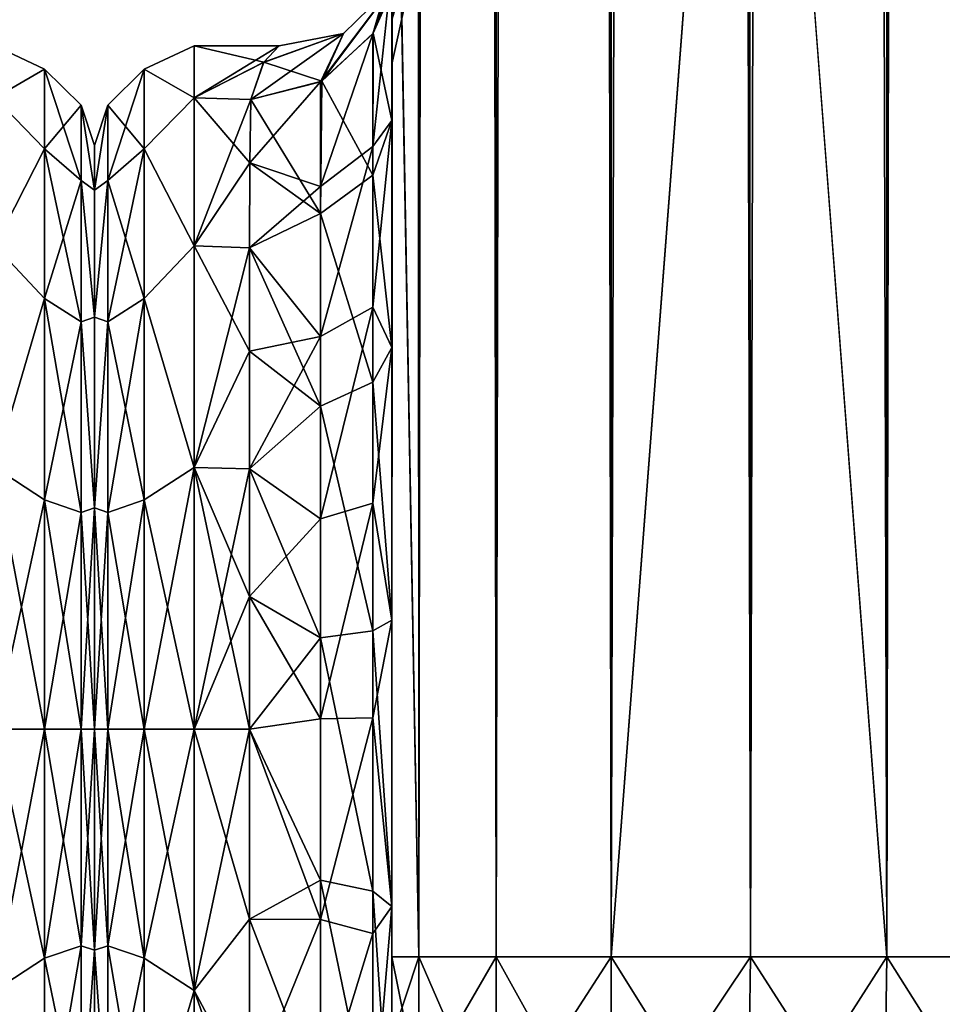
# Model space of a CAD drawing. Extents: x -23 to 470, y -2000 to 0.
# Tile 90 of 252: x 365 to 398, y -1982 to -1947. Entities that reach past the tile are written whole.
import ezdxf

# ---------------------------------------------------------------- set-up
doc = ezdxf.new("R2010")
doc.units = 0
doc.header["$LTSCALE"] = 65.185185
for name, color, linetype in [('371', 7, 'CONTINUOUS'), ('410', 7, 'CONTINUOUS'), ('411', 7, 'CONTINUOUS'), ('430', 7, 'CONTINUOUS'), ('434', 7, 'CONTINUOUS'), ('435', 7, 'CONTINUOUS'), ('436', 7, 'CONTINUOUS'), ('437', 7, 'CONTINUOUS'), ('438', 7, 'CONTINUOUS'), ('439', 7, 'CONTINUOUS'), ('443', 7, 'CONTINUOUS'), ('460', 7, 'CONTINUOUS'), ('462', 7, 'CONTINUOUS'), ('463', 7, 'CONTINUOUS'), ('464', 7, 'CONTINUOUS'), ('465', 7, 'CONTINUOUS'), ('467', 7, 'CONTINUOUS'), ('472', 7, 'CONTINUOUS'), ('473', 7, 'CONTINUOUS'), ('479', 7, 'CONTINUOUS')]:
    doc.layers.add(name, color=color, linetype=linetype)

msp = doc.modelspace()

# ---------------------------------------------------------------- linework, layer by layer
at = {"layer": '371', "linetype": 'CONTINUOUS'}
for points in [[(368, -1951.5, 0), (368, -1953.067, 7.854), (368, -1990.933, 7.854), (368, -1951.5, 0)], [(368, -1953.067, -7.854), (368, -1951.5, 0), (368, -1992.5, 0), (368, -1953.067, -7.854)], [(368, -1992.5, 0), (368, -1951.5, 0), (368, -1990.933, 7.854), (368, -1992.5, 0)], [(368, -1953.067, 7.854), (368, -1957.536, 14.522), (368, -1990.933, 7.854), (368, -1953.067, 7.854)], [(368, -1957.536, -14.522), (368, -1953.067, -7.854), (368, -1986.464, -14.522), (368, -1957.536, -14.522)], [(368, -1986.464, -14.522), (368, -1953.067, -7.854), (368, -1990.933, -7.854), (368, -1986.464, -14.522)], [(368, -1990.933, -7.854), (368, -1953.067, -7.854), (368, -1992.5, 0), (368, -1990.933, -7.854)], [(368, -1957.536, 14.522), (368, -1964.234, 18.966), (368, -1986.464, 14.522), (368, -1957.536, 14.522)], [(368, -1990.933, 7.854), (368, -1957.536, 14.522), (368, -1986.464, 14.522), (368, -1990.933, 7.854)], [(368, -1964.235, -18.966), (368, -1957.536, -14.522), (368, -1979.766, -18.966), (368, -1964.235, -18.966)], [(368, -1979.766, -18.966), (368, -1957.536, -14.522), (368, -1986.464, -14.522), (368, -1979.766, -18.966)], [(368, -1964.234, 18.966), (368, -1972, 20.5), (368, -1979.765, 18.966), (368, -1964.234, 18.966)], [(368, -1986.464, 14.522), (368, -1964.234, 18.966), (368, -1979.765, 18.966), (368, -1986.464, 14.522)], [(368, -1972, -20.5), (368, -1964.235, -18.966), (368, -1979.766, -18.966), (368, -1972, -20.5)]]:
    msp.add_3dface(points, dxfattribs=at)
at = {"layer": '410', "linetype": 'CONTINUOUS'}
for points in [[(364.5, -1949.827, -9.184), (364.5, -1948, 0), (366.248, -1948.825, -4.086), (364.5, -1949.827, -9.184)], [(364.5, -1948, 0), (364.5, -1949.827, 9.184), (366.248, -1948.825, 4.086), (364.5, -1948, 0)], [(364.5, -1948, 0), (366.248, -1948.825, 4.086), (366.248, -1948.825, -4.086), (364.5, -1948, 0)], [(364.5, -1949.827, -9.184), (366.248, -1948.825, -4.086), (366.248, -1951.621, -11.766), (364.5, -1949.827, -9.184)], [(364.5, -1949.827, 9.184), (366.248, -1951.621, 11.766), (366.248, -1948.825, 4.086), (364.5, -1949.827, 9.184)], [(367.531, -1950.088, 3.864), (367.531, -1950.088, -3.864), (366.248, -1948.825, 4.086), (367.531, -1950.088, 3.864)], [(366.248, -1951.621, 11.766), (367.531, -1950.088, 3.864), (366.248, -1948.825, 4.086), (366.248, -1951.621, 11.766)], [(367.531, -1950.088, -3.864), (367.531, -1952.731, -11.125), (366.248, -1948.825, -4.086), (367.531, -1950.088, -3.864)], [(366.248, -1948.825, 4.086), (367.531, -1950.088, -3.864), (366.248, -1948.825, -4.086), (366.248, -1948.825, 4.086)], [(366.248, -1948.825, -4.086), (367.531, -1952.731, -11.125), (366.248, -1951.621, -11.766), (366.248, -1948.825, -4.086)], [(364.5, -1955.029, -16.971), (364.5, -1949.827, -9.184), (366.248, -1951.621, -11.766), (364.5, -1955.029, -16.971)], [(364.5, -1949.827, 9.184), (364.5, -1955.029, 16.971), (366.248, -1951.621, 11.766), (364.5, -1949.827, 9.184)], [(367.531, -1952.731, 11.125), (367.531, -1950.088, 3.864), (366.248, -1951.621, 11.766), (367.531, -1952.731, 11.125)], [(368, -1953.067, 7.854), (368, -1951.5, 0), (367.531, -1950.088, 3.864), (368, -1953.067, 7.854)], [(367.531, -1952.731, 11.125), (368, -1953.067, 7.854), (367.531, -1950.088, 3.864), (367.531, -1952.731, 11.125)], [(368, -1951.5, 0), (368, -1953.067, -7.854), (367.531, -1950.088, -3.864), (368, -1951.5, 0)], [(367.531, -1950.088, 3.864), (368, -1951.5, 0), (367.531, -1950.088, -3.864), (367.531, -1950.088, 3.864)], [(367.531, -1950.088, -3.864), (368, -1953.067, -7.854), (367.531, -1952.731, -11.125), (367.531, -1950.088, -3.864)], [(364.5, -1955.029, -16.971), (366.248, -1951.621, -11.766), (366.248, -1956.874, -18.027), (364.5, -1955.029, -16.971)], [(364.5, -1955.029, 16.971), (366.248, -1956.874, 18.027), (366.248, -1951.621, 11.766), (364.5, -1955.029, 16.971)], [(366.248, -1956.874, 18.027), (367.531, -1952.731, 11.125), (366.248, -1951.621, 11.766), (366.248, -1956.874, 18.027)], [(367.531, -1952.731, -11.125), (367.531, -1957.698, -17.044), (366.248, -1951.621, -11.766), (367.531, -1952.731, -11.125)], [(366.248, -1951.621, -11.766), (367.531, -1957.698, -17.044), (366.248, -1956.874, -18.027), (366.248, -1951.621, -11.766)], [(367.531, -1957.698, 17.044), (367.531, -1952.731, 11.125), (366.248, -1956.874, 18.027), (367.531, -1957.698, 17.044)], [(368, -1957.536, 14.522), (368, -1953.067, 7.854), (367.531, -1952.731, 11.125), (368, -1957.536, 14.522)], [(367.531, -1957.698, 17.044), (368, -1957.536, 14.522), (367.531, -1952.731, 11.125), (367.531, -1957.698, 17.044)], [(368, -1953.067, -7.854), (368, -1957.536, -14.522), (367.531, -1952.731, -11.125), (368, -1953.067, -7.854)], [(367.531, -1952.731, -11.125), (368, -1957.536, -14.522), (367.531, -1957.698, -17.044), (367.531, -1952.731, -11.125)], [(364.5, -1962.816, -22.173), (364.5, -1955.029, -16.971), (366.248, -1956.874, -18.027), (364.5, -1962.816, -22.173)], [(364.5, -1955.029, 16.971), (364.5, -1962.816, 22.173), (366.248, -1956.874, 18.027), (364.5, -1955.029, 16.971)], [(364.5, -1962.816, -22.173), (366.248, -1956.874, -18.027), (366.248, -1963.952, -22.113), (364.5, -1962.816, -22.173)], [(364.5, -1962.816, 22.173), (366.248, -1963.952, 22.113), (366.248, -1956.874, 18.027), (364.5, -1962.816, 22.173)], [(366.248, -1963.952, 22.113), (367.531, -1957.698, 17.044), (366.248, -1956.874, 18.027), (366.248, -1963.952, 22.113)], [(367.531, -1957.698, -17.044), (367.531, -1964.39, -20.908), (366.248, -1956.874, -18.027), (367.531, -1957.698, -17.044)], [(366.248, -1956.874, -18.027), (367.531, -1964.39, -20.908), (366.248, -1963.952, -22.113), (366.248, -1956.874, -18.027)], [(367.531, -1964.39, 20.908), (367.531, -1957.698, 17.044), (366.248, -1963.952, 22.113), (367.531, -1964.39, 20.908)], [(368, -1964.234, 18.966), (368, -1957.536, 14.522), (367.531, -1957.698, 17.044), (368, -1964.234, 18.966)], [(368, -1957.536, -14.522), (368, -1964.235, -18.966), (367.531, -1957.698, -17.044), (368, -1957.536, -14.522)], [(367.531, -1964.39, 20.908), (368, -1964.234, 18.966), (367.531, -1957.698, 17.044), (367.531, -1964.39, 20.908)], [(367.531, -1957.698, -17.044), (368, -1964.235, -18.966), (367.531, -1964.39, -20.908), (367.531, -1957.698, -17.044)], [(364.5, -1962.816, 22.173), (364.5, -1972, 24), (366.248, -1963.952, 22.113), (364.5, -1962.816, 22.173)], [(364.5, -1972, -24), (364.5, -1962.816, -22.173), (366.248, -1972, -23.532), (364.5, -1972, -24)], [(364.5, -1962.816, -22.173), (366.248, -1963.952, -22.113), (366.248, -1972, -23.532), (364.5, -1962.816, -22.173)], [(364.5, -1972, 24), (366.248, -1972, 23.532), (366.248, -1963.952, 22.113), (364.5, -1972, 24)], [(366.248, -1972, 23.532), (367.531, -1964.39, 20.908), (366.248, -1963.952, 22.113), (366.248, -1972, 23.532)], [(367.531, -1964.39, -20.908), (367.531, -1972, -22.25), (366.248, -1963.952, -22.113), (367.531, -1964.39, -20.908)], [(366.248, -1963.952, -22.113), (367.531, -1972, -22.25), (366.248, -1972, -23.532), (366.248, -1963.952, -22.113)], [(367.531, -1972, 22.25), (367.531, -1964.39, 20.908), (366.248, -1972, 23.532), (367.531, -1972, 22.25)], [(368, -1972, 20.5), (368, -1964.234, 18.966), (367.531, -1972, 22.25), (368, -1972, 20.5)], [(367.531, -1972, 22.25), (368, -1964.234, 18.966), (367.531, -1964.39, 20.908), (367.531, -1972, 22.25)], [(368, -1964.235, -18.966), (368, -1972, -20.5), (367.531, -1964.39, -20.908), (368, -1964.235, -18.966)], [(367.531, -1964.39, -20.908), (368, -1972, -20.5), (367.531, -1972, -22.25), (367.531, -1964.39, -20.908)]]:
    msp.add_3dface(points, dxfattribs=at)
at = {"layer": '411', "linetype": 'CONTINUOUS'}
for points in [[(364.5, -1972, 24), (364.5, -1981.184, 22.173), (366.248, -1972, 23.532), (364.5, -1972, 24)], [(366.248, -1972, 23.532), (364.5, -1981.184, 22.173), (366.248, -1980.048, 22.113), (366.248, -1972, 23.532)], [(364.5, -1981.184, -22.173), (364.5, -1972, -24), (366.248, -1980.048, -22.113), (364.5, -1981.184, -22.173)], [(364.5, -1972, -24), (366.248, -1972, -23.532), (366.248, -1980.048, -22.113), (364.5, -1972, -24)], [(367.531, -1972, 22.25), (366.248, -1972, 23.532), (366.248, -1980.048, 22.113), (367.531, -1972, 22.25)], [(367.531, -1979.61, 20.908), (367.531, -1972, 22.25), (366.248, -1980.048, 22.113), (367.531, -1979.61, 20.908)], [(366.248, -1972, -23.532), (367.531, -1972, -22.25), (367.531, -1979.61, -20.908), (366.248, -1972, -23.532)], [(366.248, -1972, -23.532), (367.531, -1979.61, -20.908), (366.248, -1980.048, -22.113), (366.248, -1972, -23.532)], [(368, -1979.765, 18.966), (368, -1972, 20.5), (367.531, -1979.61, 20.908), (368, -1979.765, 18.966)], [(368, -1972, 20.5), (367.531, -1972, 22.25), (367.531, -1979.61, 20.908), (368, -1972, 20.5)], [(368, -1972, -20.5), (368, -1979.766, -18.966), (367.531, -1972, -22.25), (368, -1972, -20.5)], [(367.531, -1972, -22.25), (368, -1979.766, -18.966), (367.531, -1979.61, -20.908), (367.531, -1972, -22.25)], [(367.531, -1979.61, -20.908), (367.531, -1986.302, -17.044), (366.248, -1980.048, -22.113), (367.531, -1979.61, -20.908)], [(367.531, -1986.302, 17.044), (367.531, -1979.61, 20.908), (366.248, -1987.126, 18.027), (367.531, -1986.302, 17.044)], [(366.248, -1987.126, 18.027), (367.531, -1979.61, 20.908), (366.248, -1980.048, 22.113), (366.248, -1987.126, 18.027)], [(367.531, -1979.61, -20.908), (368, -1979.766, -18.966), (367.531, -1986.302, -17.044), (367.531, -1979.61, -20.908)], [(367.531, -1986.302, 17.044), (368, -1979.765, 18.966), (367.531, -1979.61, 20.908), (367.531, -1986.302, 17.044)], [(368, -1986.464, 14.522), (368, -1979.765, 18.966), (367.531, -1986.302, 17.044), (368, -1986.464, 14.522)], [(368, -1979.766, -18.966), (368, -1986.464, -14.522), (367.531, -1986.302, -17.044), (368, -1979.766, -18.966)], [(364.5, -1981.184, 22.173), (366.248, -1987.126, 18.027), (366.248, -1980.048, 22.113), (364.5, -1981.184, 22.173)], [(364.5, -1981.184, -22.173), (366.248, -1980.048, -22.113), (366.248, -1987.126, -18.027), (364.5, -1981.184, -22.173)], [(366.248, -1980.048, -22.113), (367.531, -1986.302, -17.044), (366.248, -1987.126, -18.027), (366.248, -1980.048, -22.113)], [(364.5, -1981.184, 22.173), (364.5, -1988.971, 16.971), (366.248, -1987.126, 18.027), (364.5, -1981.184, 22.173)], [(364.5, -1988.971, -16.971), (364.5, -1981.184, -22.173), (366.248, -1987.126, -18.027), (364.5, -1988.971, -16.971)]]:
    msp.add_3dface(points, dxfattribs=at)
at = {"layer": '430', "linetype": 'CONTINUOUS'}
for points in [[(378.45, -1928.15, 20.5), (378.45, -1934.792, 19.393), (378.45, -1950.619, 19.584), (378.45, -1928.15, 20.5)], [(378.45, -1935.919, 22.035), (378.45, -1928.15, 20.5), (378.45, -1958.599, 25.714), (378.45, -1935.919, 22.035)], [(378.45, -1958.599, 25.714), (378.45, -1928.15, 20.5), (378.45, -1950.619, 19.584), (378.45, -1958.599, 25.714)], [(378.45, -1928.15, 61.5), (378.45, -1935.918, 59.965), (378.45, -1980, 61.5), (378.45, -1928.15, 61.5)], [(378.45, -1982.865, -60.931), (378.45, -1983.734, -60.5), (378.45, -1928.15, -61.5), (378.45, -1982.865, -60.931)], [(378.45, -1928.15, -61.5), (378.45, -1983.734, -60.5), (378.45, -1935.919, -59.965), (378.45, -1928.15, -61.5)], [(378.45, -1980, -61.5), (378.45, -1982.865, -60.931), (378.45, -1928.15, -61.5), (378.45, -1980, -61.5)], [(378.45, -1928.15, -20.5), (378.45, -1935.918, -22.035), (378.45, -1950.619, -19.584), (378.45, -1928.15, -20.5)], [(378.45, -1934.826, -19.382), (378.45, -1928.15, -20.5), (378.45, -1950.619, -19.584), (378.45, -1934.826, -19.382)], [(378.45, -1934.792, 19.393), (378.45, -1940.705, 16.201), (378.45, -1950.619, 19.584), (378.45, -1934.792, 19.393)], [(378.45, -1940.717, -16.192), (378.45, -1934.826, -19.382), (378.45, -1950.619, -19.584), (378.45, -1940.717, -16.192)], [(378.45, -1935.918, 59.965), (378.45, -1942.614, 55.522), (378.45, -1985.305, 59.301), (378.45, -1935.918, 59.965)], [(378.45, -1980, 61.5), (378.45, -1935.918, 59.965), (378.45, -1982.865, 60.931), (378.45, -1980, 61.5)], [(378.45, -1982.865, 60.931), (378.45, -1935.918, 59.965), (378.45, -1983.734, 60.5), (378.45, -1982.865, 60.931)], [(378.45, -1983.734, 60.5), (378.45, -1935.918, 59.965), (378.45, -1985.305, 59.301), (378.45, -1983.734, 60.5)], [(378.45, -1935.918, -22.035), (378.45, -1942.614, -26.478), (378.45, -1958.598, -25.714), (378.45, -1935.918, -22.035)], [(378.45, -1950.619, -19.584), (378.45, -1935.918, -22.035), (378.45, -1958.598, -25.714), (378.45, -1950.619, -19.584)], [(378.45, -1942.615, 26.48), (378.45, -1935.919, 22.035), (378.45, -1958.599, 25.714), (378.45, -1942.615, 26.48)], [(378.45, -1986.5, -57.734), (378.45, -1986.933, -56.86), (378.45, -1935.919, -59.965), (378.45, -1986.5, -57.734)], [(378.45, -1935.919, -59.965), (378.45, -1986.933, -56.86), (378.45, -1942.615, -55.52), (378.45, -1935.919, -59.965)], [(378.45, -1985.305, -59.301), (378.45, -1986.5, -57.734), (378.45, -1935.919, -59.965), (378.45, -1985.305, -59.301)], [(378.45, -1983.734, -60.5), (378.45, -1985.305, -59.301), (378.45, -1935.919, -59.965), (378.45, -1983.734, -60.5)], [(378.45, -1940.705, 16.201), (378.45, -1945.298, 11.3), (378.45, -1950.619, 19.584), (378.45, -1940.705, 16.201)], [(378.45, -1945.297, -11.297), (378.45, -1940.717, -16.192), (378.45, -1950.619, -19.584), (378.45, -1945.297, -11.297)], [(378.45, -1942.614, 55.522), (378.45, -1947.082, 48.855), (378.45, -1987.5, 54), (378.45, -1942.614, 55.522)], [(378.45, -1985.305, 59.301), (378.45, -1942.614, 55.522), (378.45, -1986.5, 57.734), (378.45, -1985.305, 59.301)], [(378.45, -1986.5, 57.734), (378.45, -1942.614, 55.522), (378.45, -1986.933, 56.86), (378.45, -1986.5, 57.734)], [(378.45, -1986.933, 56.86), (378.45, -1942.614, 55.522), (378.45, -1987.5, 54), (378.45, -1986.933, 56.86)], [(378.45, -1942.614, -26.478), (378.45, -1947.082, -33.145), (378.45, -1968.175, -28.742), (378.45, -1942.614, -26.478)], [(378.45, -1958.598, -25.714), (378.45, -1942.614, -26.478), (378.45, -1968.175, -28.742), (378.45, -1958.598, -25.714)], [(378.45, -1947.083, 33.147), (378.45, -1942.615, 26.48), (378.45, -1968.176, 28.742), (378.45, -1947.083, 33.147)], [(378.45, -1968.176, 28.742), (378.45, -1942.615, 26.48), (378.45, -1958.599, 25.714), (378.45, -1968.176, 28.742)], [(378.45, -1986.933, -56.86), (378.45, -1987.5, -54), (378.45, -1942.615, -55.52), (378.45, -1986.933, -56.86)], [(378.45, -1942.615, -55.52), (378.45, -1987.5, -54), (378.45, -1947.083, -48.853), (378.45, -1942.615, -55.52)], [(378.45, -1947.082, 48.855), (378.45, -1948.65, 41.002), (378.45, -1987.5, 54), (378.45, -1947.082, 48.855)], [(378.45, -1947.082, -33.145), (378.45, -1948.65, -40.998), (378.45, -1978.234, -28.319), (378.45, -1947.082, -33.145)], [(378.45, -1968.175, -28.742), (378.45, -1947.082, -33.145), (378.45, -1978.234, -28.319), (378.45, -1968.175, -28.742)], [(378.45, -1948.65, 41.002), (378.45, -1947.083, 33.147), (378.45, -1987.5, 54), (378.45, -1948.65, 41.002)], [(378.45, -1987.5, 54), (378.45, -1947.083, 33.147), (378.45, -1968.176, 28.742), (378.45, -1987.5, 54)], [(378.45, -1987.5, -54), (378.45, -1987.5, -24.51), (378.45, -1947.083, -48.853), (378.45, -1987.5, -54)], [(378.45, -1947.083, -48.853), (378.45, -1987.5, -24.51), (378.45, -1948.65, -40.998), (378.45, -1947.083, -48.853)], [(378.45, -1948.65, -40.998), (378.45, -1987.5, -24.51), (378.45, -1978.234, -28.319), (378.45, -1948.65, -40.998)], [(378.45, -1978.235, 28.319), (378.45, -1987.5, 54), (378.45, -1968.176, 28.742), (378.45, -1978.235, 28.319)], [(378.45, -1987.5, 24.51), (378.45, -1987.5, 54), (378.45, -1978.235, 28.319), (378.45, -1987.5, 24.51)]]:
    msp.add_3dface(points, dxfattribs=at)
at = {"layer": '434', "linetype": 'CONTINUOUS'}
for points in [[(368, -1951.5, 0), (368, -1953.067, -7.854), (368, -1990.933, -7.854), (368, -1951.5, 0)], [(368, -1953.067, 7.854), (368, -1951.5, 0), (368, -1992.5, 0), (368, -1953.067, 7.854)], [(368, -1992.5, 0), (368, -1951.5, 0), (368, -1990.933, -7.854), (368, -1992.5, 0)], [(368, -1953.067, -7.854), (368, -1957.536, -14.522), (368, -1990.933, -7.854), (368, -1953.067, -7.854)], [(368, -1957.536, 14.522), (368, -1953.067, 7.854), (368, -1986.464, 14.522), (368, -1957.536, 14.522)], [(368, -1986.464, 14.522), (368, -1953.067, 7.854), (368, -1990.933, 7.854), (368, -1986.464, 14.522)], [(368, -1990.933, 7.854), (368, -1953.067, 7.854), (368, -1992.5, 0), (368, -1990.933, 7.854)], [(368, -1957.536, -14.522), (368, -1964.234, -18.966), (368, -1986.464, -14.522), (368, -1957.536, -14.522)], [(368, -1990.933, -7.854), (368, -1957.536, -14.522), (368, -1986.464, -14.522), (368, -1990.933, -7.854)], [(368, -1964.235, 18.966), (368, -1957.536, 14.522), (368, -1979.766, 18.966), (368, -1964.235, 18.966)], [(368, -1979.766, 18.966), (368, -1957.536, 14.522), (368, -1986.464, 14.522), (368, -1979.766, 18.966)], [(368, -1964.234, -18.966), (368, -1972, -20.5), (368, -1979.765, -18.966), (368, -1964.234, -18.966)], [(368, -1986.464, -14.522), (368, -1964.234, -18.966), (368, -1979.765, -18.966), (368, -1986.464, -14.522)], [(368, -1972, 20.5), (368, -1964.235, 18.966), (368, -1979.766, 18.966), (368, -1972, 20.5)]]:
    msp.add_3dface(points, dxfattribs=at)
at = {"layer": '435', "linetype": 'CONTINUOUS'}
for points in [[(371.5, -1981.184, -22.173), (371.5, -1972, -24), (373.45, -1978.677, -23.052), (371.5, -1981.184, -22.173)], [(373.45, -1978.677, -23.052), (371.5, -1972, -24), (373.45, -1972, -24), (373.45, -1978.677, -23.052)], [(371.5, -1972, 24), (371.5, -1981.184, 22.173), (373.45, -1972, 24), (371.5, -1972, 24)], [(373.45, -1972, 24), (371.5, -1981.184, 22.173), (373.45, -1978.677, 23.052), (373.45, -1972, 24)], [(373.45, -1984.828, -20.284), (371.5, -1981.184, -22.173), (373.45, -1978.677, -23.052), (373.45, -1984.828, -20.284)], [(373.45, -1978.677, 23.052), (371.5, -1981.184, 22.173), (373.45, -1984.828, 20.284), (373.45, -1978.677, 23.052)], [(371.5, -1988.971, -16.971), (371.5, -1981.184, -22.173), (373.811, -1987.754, -18.105), (371.5, -1988.971, -16.971)], [(373.811, -1987.754, -18.105), (371.5, -1981.184, -22.173), (373.45, -1984.828, -20.284), (373.811, -1987.754, -18.105)], [(371.5, -1981.184, 22.173), (371.5, -1988.971, 16.971), (373.45, -1984.828, 20.284), (371.5, -1981.184, 22.173)]]:
    msp.add_3dface(points, dxfattribs=at)
at = {"layer": '436', "linetype": 'CONTINUOUS'}
for points in [[(371.5, -1948, 0), (371.5, -1949.827, 9.184), (374.486, -1948, 0.022), (371.5, -1948, 0)], [(374.486, -1948, 0.022), (371.5, -1949.827, 9.184), (373.944, -1948.584, 5.263), (374.486, -1948, 0.022)], [(371.5, -1949.827, -9.184), (371.5, -1948, 0), (373.947, -1948.58, -5.243), (371.5, -1949.827, -9.184)], [(373.947, -1948.58, -5.243), (371.5, -1948, 0), (374.486, -1948, 0.022), (373.947, -1948.58, -5.243)], [(373.5, -1949.885, -9.323), (371.5, -1949.827, -9.184), (373.947, -1948.58, -5.243), (373.5, -1949.885, -9.323)], [(373.944, -1948.584, 5.263), (371.5, -1949.827, 9.184), (373.5, -1949.885, 9.323), (373.944, -1948.584, 5.263)], [(371.5, -1949.827, 9.184), (371.5, -1955.029, 16.971), (373.5, -1949.885, 9.323), (371.5, -1949.827, 9.184)], [(371.5, -1955.029, -16.971), (371.5, -1949.827, -9.184), (373.461, -1952.111, -13.433), (371.5, -1955.029, -16.971)], [(373.461, -1952.111, -13.433), (371.5, -1949.827, -9.184), (373.5, -1949.885, -9.323), (373.461, -1952.111, -13.433)], [(373.5, -1949.885, 9.323), (371.5, -1955.029, 16.971), (373.461, -1952.111, 13.433), (373.5, -1949.885, 9.323)], [(373.461, -1952.111, 13.433), (371.5, -1955.029, 16.971), (373.446, -1955.095, 17.036), (373.461, -1952.111, 13.433)], [(373.446, -1955.095, -17.036), (371.5, -1955.029, -16.971), (373.461, -1952.111, -13.433), (373.446, -1955.095, -17.036)], [(371.5, -1955.029, 16.971), (371.5, -1962.816, 22.173), (373.446, -1955.095, 17.036), (371.5, -1955.029, 16.971)], [(371.5, -1962.816, -22.173), (371.5, -1955.029, -16.971), (373.45, -1958.724, -19.994), (371.5, -1962.816, -22.173)], [(373.45, -1958.724, -19.994), (371.5, -1955.029, -16.971), (373.446, -1955.095, -17.036), (373.45, -1958.724, -19.994)], [(373.446, -1955.095, 17.036), (371.5, -1962.816, 22.173), (373.45, -1958.724, 19.994), (373.446, -1955.095, 17.036)], [(373.45, -1958.724, 19.994), (371.5, -1962.816, 22.173), (373.45, -1962.858, 22.191), (373.45, -1958.724, 19.994)], [(373.45, -1962.858, -22.191), (371.5, -1962.816, -22.173), (373.45, -1958.724, -19.994), (373.45, -1962.858, -22.191)], [(373.45, -1972, -24), (371.5, -1972, -24), (371.5, -1962.816, -22.173), (373.45, -1972, -24)], [(371.5, -1962.816, 22.173), (371.5, -1972, 24), (373.45, -1962.858, 22.191), (371.5, -1962.816, 22.173)], [(373.45, -1972, -24), (371.5, -1962.816, -22.173), (373.45, -1967.341, -23.543), (373.45, -1972, -24)], [(373.45, -1967.341, -23.543), (371.5, -1962.816, -22.173), (373.45, -1962.858, -22.191), (373.45, -1967.341, -23.543)], [(373.45, -1962.858, 22.191), (371.5, -1972, 24), (373.45, -1967.341, 23.543), (373.45, -1962.858, 22.191)], [(371.5, -1972, 24), (373.45, -1972, 24), (373.45, -1967.341, 23.543), (371.5, -1972, 24)]]:
    msp.add_3dface(points, dxfattribs=at)
at = {"layer": '437', "linetype": 'CONTINUOUS'}
for points in [[(378.45, -20, 61.5), (378.45, -71.85, 61.5), (379.402, -1980, 66.284), (378.45, -20, 61.5)], [(378.45, -20, 61.5), (379.402, -1980, 66.284), (379.402, -20, 66.284), (378.45, -20, 61.5)], [(379.402, -1980, 66.284), (382.111, -1980, 70.339), (379.402, -20, 66.284), (379.402, -1980, 66.284)], [(379.402, -20, 66.284), (382.111, -1980, 70.339), (382.111, -20, 70.339), (379.402, -20, 66.284)], [(382.111, -1980, 70.339), (386.16, -1980, 73.046), (382.111, -20, 70.339), (382.111, -1980, 70.339)], [(382.111, -20, 70.339), (386.16, -1980, 73.046), (386.16, -20, 73.046), (382.111, -20, 70.339)], [(391.05, -1980, 74), (391, -1916.55, 74), (386.16, -20, 73.046), (391.05, -1980, 74)], [(386.16, -1980, 73.046), (391.05, -1980, 74), (386.16, -20, 73.046), (386.16, -1980, 73.046)], [(378.45, -71.85, 61.5), (378.45, -1928.15, 61.5), (379.402, -1980, 66.284), (378.45, -71.85, 61.5)], [(378.45, -1928.15, 61.5), (378.45, -1980, 61.5), (379.402, -1980, 66.284), (378.45, -1928.15, 61.5)]]:
    msp.add_3dface(points, dxfattribs=at)
at = {"layer": '438', "linetype": 'CONTINUOUS'}
for points in [[(378.45, -1980, -61.5), (378.45, -1928.15, -61.5), (379.402, -20, -66.284), (378.45, -1980, -61.5)], [(379.402, -1980, -66.284), (378.45, -1980, -61.5), (379.402, -20, -66.284), (379.402, -1980, -66.284)], [(382.111, -1980, -70.339), (379.402, -1980, -66.284), (382.111, -20, -70.339), (382.111, -1980, -70.339)], [(382.111, -20, -70.339), (379.402, -1980, -66.284), (379.402, -20, -66.284), (382.111, -20, -70.339)], [(386.16, -1980, -73.046), (382.111, -1980, -70.339), (386.16, -20, -73.046), (386.16, -1980, -73.046)], [(386.16, -20, -73.046), (382.111, -1980, -70.339), (382.111, -20, -70.339), (386.16, -20, -73.046)], [(391, -83.45, -74), (386.16, -1980, -73.046), (391.05, -20, -74), (391, -83.45, -74)], [(391.05, -20, -74), (386.16, -1980, -73.046), (386.16, -20, -73.046), (391.05, -20, -74)], [(391, -1916.55, -74), (386.16, -1980, -73.046), (391, -83.45, -74), (391, -1916.55, -74)], [(391.05, -1980, -74), (386.16, -1980, -73.046), (391, -1916.55, -74), (391.05, -1980, -74)]]:
    msp.add_3dface(points, dxfattribs=at)
at = {"layer": '439', "linetype": 'CONTINUOUS'}
for points in [[(391.05, -1980, -74), (391, -1916.55, -74), (395.834, -20, -73.048), (391.05, -1980, -74)], [(395.834, -1980, -73.048), (391.05, -1980, -74), (395.834, -20, -73.048), (395.834, -1980, -73.048)], [(399.889, -1980, -70.339), (395.834, -1980, -73.048), (399.889, -20, -70.339), (399.889, -1980, -70.339)], [(399.889, -20, -70.339), (395.834, -1980, -73.048), (395.834, -20, -73.048), (399.889, -20, -70.339)]]:
    msp.add_3dface(points, dxfattribs=at)
at = {"layer": '443', "linetype": 'CONTINUOUS'}
for points in [[(391.05, -20, 74), (391, -83.45, 74), (395.834, -1980, 73.048), (391.05, -20, 74)], [(395.834, -20, 73.048), (391.05, -20, 74), (395.834, -1980, 73.048), (395.834, -20, 73.048)], [(399.889, -20, 70.339), (395.834, -20, 73.048), (399.889, -1980, 70.339), (399.889, -20, 70.339)], [(399.889, -1980, 70.339), (395.834, -20, 73.048), (395.834, -1980, 73.048), (399.889, -1980, 70.339)], [(391, -83.45, 74), (391, -1916.55, 74), (395.834, -1980, 73.048), (391, -83.45, 74)], [(391, -1916.55, 74), (391.05, -1980, 74), (395.834, -1980, 73.048), (391, -1916.55, 74)]]:
    msp.add_3dface(points, dxfattribs=at)
at = {"layer": '460', "linetype": 'CONTINUOUS'}
for points in [[(378.45, -1980, 61.5), (378.45, -1982.865, 60.931), (379.402, -1984.701, 65.349), (378.45, -1980, 61.5)], [(379.402, -1980, 66.284), (378.45, -1980, 61.5), (379.402, -1984.701, 65.349), (379.402, -1980, 66.284)], [(382.111, -1980, 70.339), (379.402, -1980, 66.284), (382.111, -1986.253, 69.095), (382.111, -1980, 70.339)], [(382.111, -1986.253, 69.095), (379.402, -1980, 66.284), (379.402, -1984.701, 65.349), (382.111, -1986.253, 69.095)], [(386.16, -1980, 73.046), (382.111, -1980, 70.339), (386.166, -1987.29, 71.599), (386.16, -1980, 73.046)], [(386.166, -1987.29, 71.599), (382.111, -1980, 70.339), (382.111, -1986.253, 69.095), (386.166, -1987.29, 71.599)], [(391.05, -1980, 74), (386.16, -1980, 73.046), (390.95, -1987.654, 72.478), (391.05, -1980, 74)], [(390.95, -1987.654, 72.478), (386.16, -1980, 73.046), (386.166, -1987.29, 71.599), (390.95, -1987.654, 72.478)], [(395.734, -1987.29, 71.599), (391.05, -1980, 74), (390.95, -1987.654, 72.478), (395.734, -1987.29, 71.599)], [(395.834, -1980, 73.048), (391.05, -1980, 74), (395.734, -1987.29, 71.599), (395.834, -1980, 73.048)], [(399.789, -1986.253, 69.095), (395.834, -1980, 73.048), (395.734, -1987.29, 71.599), (399.789, -1986.253, 69.095)], [(399.889, -1980, 70.339), (395.834, -1980, 73.048), (399.789, -1986.253, 69.095), (399.889, -1980, 70.339)]]:
    msp.add_3dface(points, dxfattribs=at)
at = {"layer": '462', "linetype": 'CONTINUOUS'}
for points in [[(378.45, -1982.865, -60.931), (378.45, -1980, -61.5), (379.402, -1980, -66.284), (378.45, -1982.865, -60.931)], [(378.45, -1982.865, -60.931), (379.402, -1980, -66.284), (379.402, -1984.701, -65.349), (378.45, -1982.865, -60.931)], [(379.402, -1980, -66.284), (382.111, -1980, -70.339), (379.402, -1984.701, -65.349), (379.402, -1980, -66.284)], [(379.402, -1984.701, -65.349), (382.111, -1980, -70.339), (382.111, -1986.253, -69.095), (379.402, -1984.701, -65.349)], [(382.111, -1980, -70.339), (386.16, -1980, -73.046), (382.111, -1986.253, -69.095), (382.111, -1980, -70.339)], [(382.111, -1986.253, -69.095), (386.16, -1980, -73.046), (386.166, -1987.29, -71.599), (382.111, -1986.253, -69.095)], [(386.16, -1980, -73.046), (391.05, -1980, -74), (386.166, -1987.29, -71.599), (386.16, -1980, -73.046)], [(386.166, -1987.29, -71.599), (391.05, -1980, -74), (390.95, -1987.654, -72.478), (386.166, -1987.29, -71.599)], [(391.05, -1980, -74), (395.834, -1980, -73.048), (390.95, -1987.654, -72.478), (391.05, -1980, -74)], [(390.95, -1987.654, -72.478), (395.834, -1980, -73.048), (395.734, -1987.29, -71.599), (390.95, -1987.654, -72.478)], [(395.834, -1980, -73.048), (399.889, -1980, -70.339), (395.734, -1987.29, -71.599), (395.834, -1980, -73.048)], [(395.734, -1987.29, -71.599), (399.889, -1980, -70.339), (399.789, -1986.253, -69.095), (395.734, -1987.29, -71.599)]]:
    msp.add_3dface(points, dxfattribs=at)
at = {"layer": '463', "linetype": 'CONTINUOUS'}
for points in [[(378.45, -1942.615, 26.48), (378.45, -1947.083, 33.147), (379.676, -1941.228, 33.449), (378.45, -1942.615, 26.48)], [(379.676, -1941.228, 33.449), (378.45, -1947.083, 33.147), (379.676, -1943.022, 38.378), (379.676, -1941.228, 33.449)], [(378.45, -1947.083, 33.147), (378.45, -1948.65, 41.002), (379.676, -1943.022, 38.378), (378.45, -1947.083, 33.147)], [(378.45, -1948.65, 41.002), (378.45, -1947.082, 48.855), (379.676, -1943.022, 43.622), (378.45, -1948.65, 41.002)], [(379.676, -1943.022, 38.378), (378.45, -1948.65, 41.002), (379.676, -1943.022, 43.622), (379.676, -1943.022, 38.378)]]:
    msp.add_3dface(points, dxfattribs=at)
at = {"layer": '464', "linetype": 'CONTINUOUS'}
for points in [[(378.45, -1942.615, -55.52), (378.45, -1947.083, -48.853), (379.676, -1941.228, -48.551), (378.45, -1942.615, -55.52)], [(379.676, -1941.228, -48.551), (378.45, -1947.083, -48.853), (379.676, -1943.022, -43.622), (379.676, -1941.228, -48.551)], [(378.45, -1947.083, -48.853), (378.45, -1948.65, -40.998), (379.676, -1943.022, -43.622), (378.45, -1947.083, -48.853)], [(378.45, -1948.65, -40.998), (378.45, -1947.082, -33.145), (379.676, -1943.022, -38.378), (378.45, -1948.65, -40.998)], [(379.676, -1943.022, -43.622), (378.45, -1948.65, -40.998), (379.676, -1943.022, -38.378), (379.676, -1943.022, -43.622)]]:
    msp.add_3dface(points, dxfattribs=at)
at = {"layer": '465', "linetype": 'CONTINUOUS'}
for points in [[(378.45, -1945.297, -11.297), (378.45, -1950.619, -19.584), (377.795, -1947.557, -10.304), (378.45, -1945.297, -11.297)], [(377.795, -1947.557, -10.304), (377.779, -1952.541, -17.987), (375.987, -1949.247, -9.591), (377.795, -1947.557, -10.304)], [(377.795, -1947.557, -10.304), (378.45, -1950.619, -19.584), (377.779, -1952.541, -17.987), (377.795, -1947.557, -10.304)], [(375.946, -1953.886, -16.744), (373.5, -1949.885, -9.323), (375.987, -1949.247, -9.591), (375.946, -1953.886, -16.744)], [(375.946, -1953.886, -16.744), (375.987, -1949.247, -9.591), (377.779, -1952.541, -17.987), (375.946, -1953.886, -16.744)], [(373.461, -1952.111, -13.433), (373.5, -1949.885, -9.323), (375.946, -1953.886, -16.744), (373.461, -1952.111, -13.433)], [(378.45, -1950.619, -19.584), (378.45, -1958.598, -25.714), (377.779, -1952.541, -17.987), (378.45, -1950.619, -19.584)], [(373.446, -1955.095, -17.036), (373.461, -1952.111, -13.433), (375.946, -1953.886, -16.744), (373.446, -1955.095, -17.036)], [(375.946, -1953.886, -16.744), (377.779, -1952.541, -17.987), (377.78, -1959.821, -23.535), (375.946, -1953.886, -16.744)], [(377.779, -1952.541, -17.987), (378.45, -1958.598, -25.714), (377.78, -1959.821, -23.535), (377.779, -1952.541, -17.987)], [(375.946, -1960.663, -21.908), (373.446, -1955.095, -17.036), (375.946, -1953.886, -16.744), (375.946, -1960.663, -21.908)], [(375.946, -1960.663, -21.908), (375.946, -1953.886, -16.744), (377.78, -1959.821, -23.535), (375.946, -1960.663, -21.908)], [(373.45, -1958.724, -19.994), (373.446, -1955.095, -17.036), (375.946, -1960.663, -21.908), (373.45, -1958.724, -19.994)], [(373.45, -1962.858, -22.191), (373.45, -1958.724, -19.994), (375.946, -1960.663, -21.908), (373.45, -1962.858, -22.191)], [(378.45, -1958.598, -25.714), (378.45, -1968.175, -28.742), (377.78, -1959.821, -23.535), (378.45, -1958.598, -25.714)], [(375.946, -1960.663, -21.908), (377.78, -1959.821, -23.535), (377.78, -1968.554, -26.274), (375.946, -1960.663, -21.908)], [(377.78, -1959.821, -23.535), (378.45, -1968.175, -28.742), (377.78, -1968.554, -26.274), (377.78, -1959.821, -23.535)], [(375.947, -1968.792, -24.458), (373.45, -1962.858, -22.191), (375.946, -1960.663, -21.908), (375.947, -1968.792, -24.458)], [(375.947, -1968.792, -24.458), (375.946, -1960.663, -21.908), (377.78, -1968.554, -26.274), (375.947, -1968.792, -24.458)], [(373.45, -1967.341, -23.543), (373.45, -1962.858, -22.191), (375.947, -1968.792, -24.458), (373.45, -1967.341, -23.543)], [(373.45, -1972, -24), (373.45, -1967.341, -23.543), (375.947, -1968.792, -24.458), (373.45, -1972, -24)], [(378.45, -1968.175, -28.742), (378.45, -1978.234, -28.319), (377.78, -1968.554, -26.274), (378.45, -1968.175, -28.742)], [(375.947, -1968.792, -24.458), (377.78, -1968.554, -26.274), (377.78, -1977.699, -25.88), (375.947, -1968.792, -24.458)], [(377.78, -1968.554, -26.274), (378.45, -1978.234, -28.319), (377.78, -1977.699, -25.88), (377.78, -1968.554, -26.274)], [(375.947, -1977.305, -24.091), (373.45, -1972, -24), (375.947, -1968.792, -24.458), (375.947, -1977.305, -24.091)], [(375.947, -1977.305, -24.091), (375.947, -1968.792, -24.458), (377.78, -1977.699, -25.88), (375.947, -1977.305, -24.091)], [(373.45, -1978.677, -23.052), (373.45, -1972, -24), (375.947, -1977.305, -24.091), (373.45, -1978.677, -23.052)], [(375.948, -1985.185, -20.849), (373.45, -1978.677, -23.052), (375.947, -1977.305, -24.091), (375.948, -1985.185, -20.849)], [(375.948, -1985.185, -20.849), (375.947, -1977.305, -24.091), (377.78, -1986.164, -22.397), (375.948, -1985.185, -20.849)], [(375.947, -1977.305, -24.091), (377.78, -1977.699, -25.88), (377.78, -1986.164, -22.397), (375.947, -1977.305, -24.091)], [(378.45, -1978.234, -28.319), (378.45, -1987.5, -24.51), (377.78, -1977.699, -25.88), (378.45, -1978.234, -28.319)], [(377.78, -1977.699, -25.88), (378.45, -1987.5, -24.51), (377.78, -1986.164, -22.397), (377.78, -1977.699, -25.88)], [(373.45, -1984.828, -20.284), (373.45, -1978.677, -23.052), (375.948, -1985.185, -20.849), (373.45, -1984.828, -20.284)]]:
    msp.add_3dface(points, dxfattribs=at)
at = {"layer": '467', "linetype": 'CONTINUOUS'}
for points in [[(378.45, -1950.619, 19.584), (378.45, -1945.298, 11.3), (377.779, -1951.533, 16.831), (378.45, -1950.619, 19.584)], [(377.779, -1951.533, 16.831), (378.45, -1945.298, 11.3), (377.779, -1947.582, 10.293), (377.779, -1951.533, 16.831)], [(375.945, -1952.948, 15.668), (377.779, -1951.533, 16.831), (377.779, -1947.582, 10.293), (375.945, -1952.948, 15.668)], [(375.945, -1952.948, 15.668), (377.779, -1947.582, 10.293), (375.945, -1949.27, 9.582), (375.945, -1952.948, 15.668)], [(373.5, -1949.885, 9.323), (373.461, -1952.111, 13.433), (375.945, -1949.27, 9.582), (373.5, -1949.885, 9.323)], [(375.945, -1949.27, 9.582), (373.461, -1952.111, 13.433), (375.945, -1952.948, 15.668), (375.945, -1949.27, 9.582)], [(378.45, -1958.599, 25.714), (378.45, -1950.619, 19.584), (377.779, -1957.185, 21.971), (378.45, -1958.599, 25.714)], [(377.779, -1957.185, 21.971), (378.45, -1950.619, 19.584), (377.779, -1951.533, 16.831), (377.779, -1957.185, 21.971)], [(375.945, -1952.948, 15.668), (375.945, -1958.209, 20.452), (377.779, -1951.533, 16.831), (375.945, -1952.948, 15.668)], [(375.945, -1958.209, 20.452), (377.779, -1957.185, 21.971), (377.779, -1951.533, 16.831), (375.945, -1958.209, 20.452)], [(373.461, -1952.111, 13.433), (373.446, -1955.095, 17.036), (375.945, -1952.948, 15.668), (373.461, -1952.111, 13.433)], [(375.945, -1952.948, 15.668), (373.446, -1955.095, 17.036), (375.945, -1958.209, 20.452), (375.945, -1952.948, 15.668)], [(373.446, -1955.095, 17.036), (373.45, -1958.724, 19.994), (375.945, -1958.209, 20.452), (373.446, -1955.095, 17.036)], [(375.945, -1958.209, 20.452), (375.945, -1964.617, 23.536), (377.779, -1957.185, 21.971), (375.945, -1958.209, 20.452)], [(375.945, -1964.617, 23.536), (377.779, -1964.069, 25.284), (377.779, -1957.185, 21.971), (375.945, -1964.617, 23.536)], [(377.779, -1964.069, 25.284), (378.45, -1958.599, 25.714), (377.779, -1957.185, 21.971), (377.779, -1964.069, 25.284)], [(373.45, -1958.724, 19.994), (373.45, -1962.858, 22.191), (375.945, -1958.209, 20.452), (373.45, -1958.724, 19.994)], [(375.945, -1958.209, 20.452), (373.45, -1962.858, 22.191), (375.945, -1964.617, 23.536), (375.945, -1958.209, 20.452)], [(378.45, -1968.176, 28.742), (378.45, -1958.599, 25.714), (377.779, -1964.069, 25.284), (378.45, -1968.176, 28.742)], [(373.45, -1962.858, 22.191), (373.45, -1967.341, 23.543), (375.945, -1964.617, 23.536), (373.45, -1962.858, 22.191)], [(375.945, -1964.617, 23.536), (375.945, -1971.638, 24.664), (377.779, -1964.069, 25.284), (375.945, -1964.617, 23.536)], [(375.945, -1971.638, 24.664), (377.779, -1971.611, 26.496), (377.779, -1964.069, 25.284), (375.945, -1971.638, 24.664)], [(377.779, -1971.611, 26.496), (378.45, -1968.176, 28.742), (377.779, -1964.069, 25.284), (377.779, -1971.611, 26.496)], [(375.945, -1964.617, 23.536), (373.45, -1967.341, 23.543), (375.945, -1971.638, 24.664), (375.945, -1964.617, 23.536)], [(373.45, -1967.341, 23.543), (373.45, -1972, 24), (375.945, -1971.638, 24.664), (373.45, -1967.341, 23.543)], [(378.45, -1978.235, 28.319), (378.45, -1968.176, 28.742), (377.779, -1971.611, 26.496), (378.45, -1978.235, 28.319)], [(375.945, -1971.638, 24.664), (373.45, -1972, 24), (375.945, -1978.689, 23.743), (375.945, -1971.638, 24.664)], [(375.945, -1971.638, 24.664), (375.945, -1978.689, 23.743), (377.779, -1971.611, 26.496), (375.945, -1971.638, 24.664)], [(375.945, -1978.689, 23.743), (377.779, -1979.186, 25.506), (377.779, -1971.611, 26.496), (375.945, -1978.689, 23.743)], [(377.779, -1979.186, 25.506), (378.45, -1978.235, 28.319), (377.779, -1971.611, 26.496), (377.779, -1979.186, 25.506)], [(373.45, -1972, 24), (373.45, -1978.677, 23.052), (375.945, -1978.689, 23.743), (373.45, -1972, 24)], [(378.45, -1987.5, 24.51), (378.45, -1978.235, 28.319), (377.779, -1986.163, 22.396), (378.45, -1987.5, 24.51)], [(377.779, -1986.163, 22.396), (378.45, -1978.235, 28.319), (377.779, -1979.186, 25.506), (377.779, -1986.163, 22.396)], [(373.45, -1978.677, 23.052), (373.45, -1984.828, 20.284), (375.945, -1978.689, 23.743), (373.45, -1978.677, 23.052)], [(373.45, -1984.828, 20.284), (375.945, -1985.184, 20.848), (375.945, -1978.689, 23.743), (373.45, -1984.828, 20.284)], [(375.945, -1978.689, 23.743), (375.945, -1985.184, 20.848), (377.779, -1979.186, 25.506), (375.945, -1978.689, 23.743)], [(375.945, -1985.184, 20.848), (377.779, -1986.163, 22.396), (377.779, -1979.186, 25.506), (375.945, -1985.184, 20.848)]]:
    msp.add_3dface(points, dxfattribs=at)
at = {"layer": '472', "linetype": 'CONTINUOUS'}
for points in [[(371.5, -1949.827, 9.184), (371.5, -1948, 0), (369.752, -1948.825, 4.086), (371.5, -1949.827, 9.184)], [(371.5, -1948, 0), (371.5, -1949.827, -9.184), (369.752, -1948.825, -4.086), (371.5, -1948, 0)], [(371.5, -1948, 0), (369.752, -1948.825, -4.086), (369.752, -1948.825, 4.086), (371.5, -1948, 0)], [(369.752, -1948.825, 4.086), (368.469, -1952.731, 11.125), (369.752, -1951.621, 11.766), (369.752, -1948.825, 4.086)], [(369.752, -1948.825, -4.086), (368.469, -1950.088, 3.864), (369.752, -1948.825, 4.086), (369.752, -1948.825, -4.086)], [(368.469, -1950.088, 3.864), (368.469, -1952.731, 11.125), (369.752, -1948.825, 4.086), (368.469, -1950.088, 3.864)], [(369.752, -1951.621, -11.766), (368.469, -1950.088, -3.864), (369.752, -1948.825, -4.086), (369.752, -1951.621, -11.766)], [(368.469, -1950.088, -3.864), (368.469, -1950.088, 3.864), (369.752, -1948.825, -4.086), (368.469, -1950.088, -3.864)], [(371.5, -1949.827, 9.184), (369.752, -1948.825, 4.086), (369.752, -1951.621, 11.766), (371.5, -1949.827, 9.184)], [(371.5, -1949.827, -9.184), (369.752, -1951.621, -11.766), (369.752, -1948.825, -4.086), (371.5, -1949.827, -9.184)], [(371.5, -1955.029, 16.971), (371.5, -1949.827, 9.184), (369.752, -1951.621, 11.766), (371.5, -1955.029, 16.971)], [(371.5, -1949.827, -9.184), (371.5, -1955.029, -16.971), (369.752, -1951.621, -11.766), (371.5, -1949.827, -9.184)], [(368, -1953.067, -7.854), (368, -1951.5, 0), (368.469, -1950.088, -3.864), (368, -1953.067, -7.854)], [(368.469, -1952.731, -11.125), (368, -1953.067, -7.854), (368.469, -1950.088, -3.864), (368.469, -1952.731, -11.125)], [(368, -1951.5, 0), (368, -1953.067, 7.854), (368.469, -1950.088, 3.864), (368, -1951.5, 0)], [(368.469, -1950.088, -3.864), (368, -1951.5, 0), (368.469, -1950.088, 3.864), (368.469, -1950.088, -3.864)], [(368.469, -1950.088, 3.864), (368, -1953.067, 7.854), (368.469, -1952.731, 11.125), (368.469, -1950.088, 3.864)], [(368.469, -1952.731, -11.125), (368.469, -1950.088, -3.864), (369.752, -1951.621, -11.766), (368.469, -1952.731, -11.125)], [(369.752, -1951.621, 11.766), (368.469, -1957.698, 17.044), (369.752, -1956.874, 18.027), (369.752, -1951.621, 11.766)], [(368.469, -1952.731, 11.125), (368.469, -1957.698, 17.044), (369.752, -1951.621, 11.766), (368.469, -1952.731, 11.125)], [(369.752, -1956.874, -18.027), (368.469, -1952.731, -11.125), (369.752, -1951.621, -11.766), (369.752, -1956.874, -18.027)], [(371.5, -1955.029, 16.971), (369.752, -1951.621, 11.766), (369.752, -1956.874, 18.027), (371.5, -1955.029, 16.971)], [(371.5, -1955.029, -16.971), (369.752, -1956.874, -18.027), (369.752, -1951.621, -11.766), (371.5, -1955.029, -16.971)], [(368, -1957.536, -14.522), (368, -1953.067, -7.854), (368.469, -1952.731, -11.125), (368, -1957.536, -14.522)], [(368.469, -1957.698, -17.044), (368, -1957.536, -14.522), (368.469, -1952.731, -11.125), (368.469, -1957.698, -17.044)], [(368, -1953.067, 7.854), (368, -1957.536, 14.522), (368.469, -1952.731, 11.125), (368, -1953.067, 7.854)], [(368.469, -1952.731, 11.125), (368, -1957.536, 14.522), (368.469, -1957.698, 17.044), (368.469, -1952.731, 11.125)], [(368.469, -1957.698, -17.044), (368.469, -1952.731, -11.125), (369.752, -1956.874, -18.027), (368.469, -1957.698, -17.044)], [(371.5, -1962.816, 22.173), (371.5, -1955.029, 16.971), (369.752, -1956.874, 18.027), (371.5, -1962.816, 22.173)], [(371.5, -1955.029, -16.971), (371.5, -1962.816, -22.173), (369.752, -1956.874, -18.027), (371.5, -1955.029, -16.971)], [(369.752, -1956.874, 18.027), (368.469, -1964.39, 20.908), (369.752, -1963.952, 22.113), (369.752, -1956.874, 18.027)], [(368.469, -1957.698, 17.044), (368.469, -1964.39, 20.908), (369.752, -1956.874, 18.027), (368.469, -1957.698, 17.044)], [(369.752, -1963.952, -22.113), (368.469, -1957.698, -17.044), (369.752, -1956.874, -18.027), (369.752, -1963.952, -22.113)], [(371.5, -1962.816, 22.173), (369.752, -1956.874, 18.027), (369.752, -1963.952, 22.113), (371.5, -1962.816, 22.173)], [(371.5, -1962.816, -22.173), (369.752, -1963.952, -22.113), (369.752, -1956.874, -18.027), (371.5, -1962.816, -22.173)], [(368, -1964.234, -18.966), (368, -1957.536, -14.522), (368.469, -1957.698, -17.044), (368, -1964.234, -18.966)], [(368, -1957.536, 14.522), (368, -1964.235, 18.966), (368.469, -1957.698, 17.044), (368, -1957.536, 14.522)], [(368.469, -1964.39, -20.908), (368, -1964.234, -18.966), (368.469, -1957.698, -17.044), (368.469, -1964.39, -20.908)], [(368.469, -1957.698, 17.044), (368, -1964.235, 18.966), (368.469, -1964.39, 20.908), (368.469, -1957.698, 17.044)], [(368.469, -1964.39, -20.908), (368.469, -1957.698, -17.044), (369.752, -1963.952, -22.113), (368.469, -1964.39, -20.908)], [(371.5, -1962.816, -22.173), (371.5, -1972, -24), (369.752, -1963.952, -22.113), (371.5, -1962.816, -22.173)], [(371.5, -1972, 24), (371.5, -1962.816, 22.173), (369.752, -1972, 23.532), (371.5, -1972, 24)], [(371.5, -1962.816, 22.173), (369.752, -1963.952, 22.113), (369.752, -1972, 23.532), (371.5, -1962.816, 22.173)], [(368.469, -1964.39, 20.908), (368.469, -1972, 22.25), (369.752, -1963.952, 22.113), (368.469, -1964.39, 20.908)], [(369.752, -1963.952, 22.113), (368.469, -1972, 22.25), (369.752, -1972, 23.532), (369.752, -1963.952, 22.113)], [(369.752, -1972, -23.532), (368.469, -1964.39, -20.908), (369.752, -1963.952, -22.113), (369.752, -1972, -23.532)], [(371.5, -1972, -24), (369.752, -1972, -23.532), (369.752, -1963.952, -22.113), (371.5, -1972, -24)], [(368, -1972, -20.5), (368, -1964.234, -18.966), (368.469, -1972, -22.25), (368, -1972, -20.5)], [(368.469, -1972, -22.25), (368, -1964.234, -18.966), (368.469, -1964.39, -20.908), (368.469, -1972, -22.25)], [(368, -1964.235, 18.966), (368, -1972, 20.5), (368.469, -1964.39, 20.908), (368, -1964.235, 18.966)], [(368.469, -1964.39, 20.908), (368, -1972, 20.5), (368.469, -1972, 22.25), (368.469, -1964.39, 20.908)], [(368.469, -1972, -22.25), (368.469, -1964.39, -20.908), (369.752, -1972, -23.532), (368.469, -1972, -22.25)]]:
    msp.add_3dface(points, dxfattribs=at)
at = {"layer": '473', "linetype": 'CONTINUOUS'}
for points in [[(368, -1979.765, -18.966), (368, -1972, -20.5), (368.469, -1979.61, -20.908), (368, -1979.765, -18.966)], [(368, -1972, -20.5), (368.469, -1972, -22.25), (368.469, -1979.61, -20.908), (368, -1972, -20.5)], [(368, -1972, 20.5), (368, -1979.766, 18.966), (368.469, -1972, 22.25), (368, -1972, 20.5)], [(368.469, -1972, 22.25), (368, -1979.766, 18.966), (368.469, -1979.61, 20.908), (368.469, -1972, 22.25)], [(369.752, -1972, 23.532), (368.469, -1972, 22.25), (368.469, -1979.61, 20.908), (369.752, -1972, 23.532)], [(368.469, -1979.61, -20.908), (368.469, -1972, -22.25), (369.752, -1980.048, -22.113), (368.469, -1979.61, -20.908)], [(369.752, -1972, 23.532), (368.469, -1979.61, 20.908), (369.752, -1980.048, 22.113), (369.752, -1972, 23.532)], [(368.469, -1972, -22.25), (369.752, -1972, -23.532), (369.752, -1980.048, -22.113), (368.469, -1972, -22.25)], [(371.5, -1972, -24), (371.5, -1981.184, -22.173), (369.752, -1972, -23.532), (371.5, -1972, -24)], [(369.752, -1972, -23.532), (371.5, -1981.184, -22.173), (369.752, -1980.048, -22.113), (369.752, -1972, -23.532)], [(371.5, -1981.184, 22.173), (371.5, -1972, 24), (369.752, -1980.048, 22.113), (371.5, -1981.184, 22.173)], [(371.5, -1972, 24), (369.752, -1972, 23.532), (369.752, -1980.048, 22.113), (371.5, -1972, 24)], [(368.469, -1979.61, 20.908), (368, -1979.766, 18.966), (368.469, -1986.302, 17.044), (368.469, -1979.61, 20.908)], [(368.469, -1986.302, -17.044), (368, -1979.765, -18.966), (368.469, -1979.61, -20.908), (368.469, -1986.302, -17.044)], [(368.469, -1986.302, -17.044), (368.469, -1979.61, -20.908), (369.752, -1987.126, -18.027), (368.469, -1986.302, -17.044)], [(369.752, -1987.126, -18.027), (368.469, -1979.61, -20.908), (369.752, -1980.048, -22.113), (369.752, -1987.126, -18.027)], [(368.469, -1979.61, 20.908), (368.469, -1986.302, 17.044), (369.752, -1980.048, 22.113), (368.469, -1979.61, 20.908)], [(368, -1986.464, -14.522), (368, -1979.765, -18.966), (368.469, -1986.302, -17.044), (368, -1986.464, -14.522)], [(368, -1979.766, 18.966), (368, -1986.464, 14.522), (368.469, -1986.302, 17.044), (368, -1979.766, 18.966)], [(369.752, -1980.048, 22.113), (368.469, -1986.302, 17.044), (369.752, -1987.126, 18.027), (369.752, -1980.048, 22.113)], [(371.5, -1981.184, -22.173), (369.752, -1987.126, -18.027), (369.752, -1980.048, -22.113), (371.5, -1981.184, -22.173)], [(371.5, -1981.184, 22.173), (369.752, -1980.048, 22.113), (369.752, -1987.126, 18.027), (371.5, -1981.184, 22.173)], [(371.5, -1981.184, -22.173), (371.5, -1988.971, -16.971), (369.752, -1987.126, -18.027), (371.5, -1981.184, -22.173)], [(371.5, -1988.971, 16.971), (371.5, -1981.184, 22.173), (369.752, -1987.126, 18.027), (371.5, -1988.971, 16.971)]]:
    msp.add_3dface(points, dxfattribs=at)
at = {"layer": '479', "linetype": 'CONTINUOUS'}
for points in [[(378.45, -1945.298, 11.3), (378.832, -1944.684, 6.759), (377.779, -1947.582, 10.293), (378.45, -1945.298, 11.3)], [(377.779, -1947.582, 10.293), (378.832, -1944.684, 6.759), (378.577, -1945.771, 3.838), (377.779, -1947.582, 10.293)], [(378.45, -1945.297, -11.297), (377.795, -1947.557, -10.304), (378.577, -1945.771, -3.838), (378.45, -1945.297, -11.297)], [(375.945, -1949.27, 9.582), (377.779, -1947.582, 10.293), (378.577, -1945.771, 3.838), (375.945, -1949.27, 9.582)], [(375.945, -1949.27, 9.582), (378.577, -1945.771, 3.838), (376.755, -1947.566, 3.411), (375.945, -1949.27, 9.582)], [(377.795, -1947.557, -10.304), (375.987, -1949.247, -9.591), (378.577, -1945.771, -3.838), (377.795, -1947.557, -10.304)], [(378.577, -1945.771, -3.838), (375.987, -1949.247, -9.591), (376.755, -1947.566, -3.411), (378.577, -1945.771, -3.838)], [(378.577, -1945.771, 3.838), (378.577, -1945.771, -3.838), (376.755, -1947.566, 3.411), (378.577, -1945.771, 3.838)], [(376.755, -1947.566, 3.411), (378.577, -1945.771, -3.838), (376.755, -1947.566, -3.411), (376.755, -1947.566, 3.411)], [(373.944, -1948.584, 5.263), (373.5, -1949.885, 9.323), (376.755, -1947.566, 3.411), (373.944, -1948.584, 5.263)], [(373.5, -1949.885, 9.323), (375.945, -1949.27, 9.582), (376.755, -1947.566, 3.411), (373.5, -1949.885, 9.323)], [(374.486, -1948, 0.022), (373.944, -1948.584, 5.263), (376.755, -1947.566, 3.411), (374.486, -1948, 0.022)], [(373.947, -1948.58, -5.243), (374.486, -1948, 0.022), (376.755, -1947.566, -3.411), (373.947, -1948.58, -5.243)], [(375.987, -1949.247, -9.591), (373.947, -1948.58, -5.243), (376.755, -1947.566, -3.411), (375.987, -1949.247, -9.591)], [(374.486, -1948, 0.022), (376.755, -1947.566, 3.411), (376.755, -1947.566, -3.411), (374.486, -1948, 0.022)], [(373.5, -1949.885, -9.323), (373.947, -1948.58, -5.243), (375.987, -1949.247, -9.591), (373.5, -1949.885, -9.323)]]:
    msp.add_3dface(points, dxfattribs=at)

doc.saveas('drawing.dxf')
